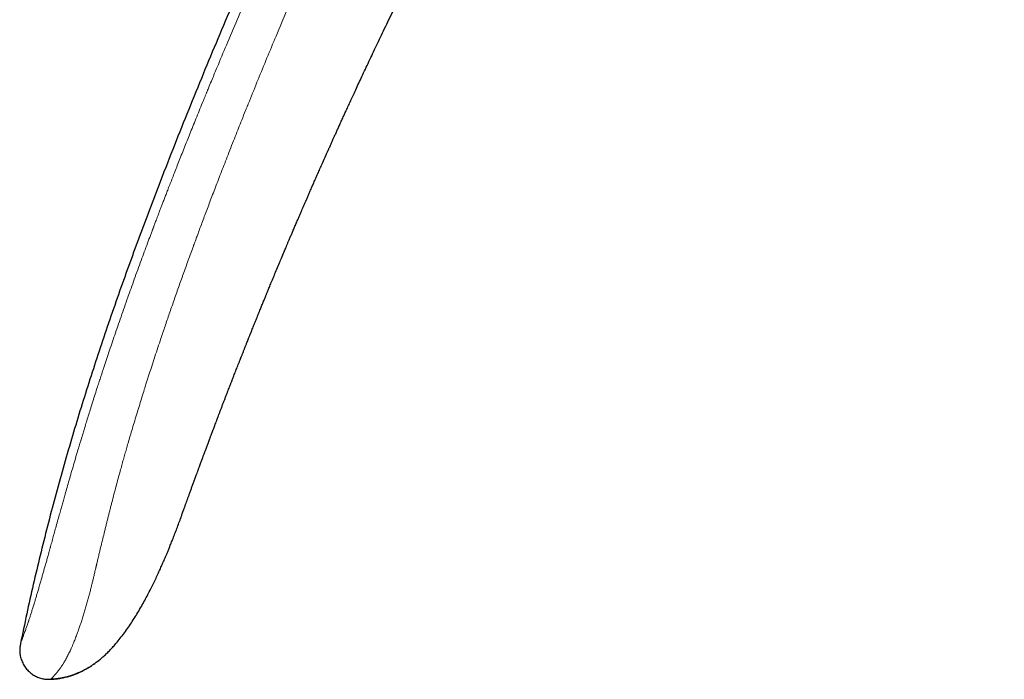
# Model space of a CAD drawing. Header units: millimetres. Extents: x 8 to 1269, y 12 to 684.
# Tile 3 of 50: x 228 to 277, y 585 to 618. Entities that reach past the tile are written whole.
import ezdxf

# ---------------------------------------------------------------- set-up
doc = ezdxf.new("R2010")
doc.units = ezdxf.units.MM

msp = doc.modelspace()

# ---------------------------------------------------------------- linework, layer by layer
at = {"color": 7, "linetype": 'Continuous', "lineweight": 30}
msp.add_line((235.8, 592.85), (235.809, 592.873), dxfattribs=at)
for points, knots in [([(277.146, 683.227), (276.734, 682.719), (275.91, 681.704), (274.69, 680.172), (273.483, 678.635), (272.291, 677.091), (271.119, 675.55), (269.967, 674.013), (268.836, 672.479), (267.718, 670.938), (266.605, 669.382), (265.498, 667.809), (264.397, 666.219), (263.309, 664.623), (262.234, 663.02), (261.172, 661.412), (260.124, 659.798), (259.031, 658.087), (257.896, 656.279), (256.721, 654.372), (255.563, 652.457), (254.423, 650.533), (253.299, 648.601), (252.214, 646.698), (251.165, 644.824), (250.151, 642.98), (249.152, 641.128), (248.168, 639.269), (247.194, 637.395), (246.23, 635.506), (245.277, 633.601), (244.339, 631.689), (243.414, 629.77), (242.504, 627.843), (241.608, 625.908), (240.726, 623.966), (239.887, 622.083), (239.09, 620.26), (238.333, 618.497), (237.586, 616.728), (236.85, 614.953), (236.124, 613.172), (235.412, 611.385), (234.763, 609.721), (234.176, 608.182), (233.648, 606.768), (233.13, 605.35), (232.625, 603.928), (232.135, 602.51), (231.66, 601.097), (231.203, 599.689), (230.76, 598.276), (230.33, 596.85), (229.913, 595.409), (229.511, 593.955), (229.127, 592.496), (228.762, 591.033), (228.415, 589.565), (228.085, 588.093), (227.881, 587.109), (227.779, 586.616)], [0, 0, 0, 0, 0.017941, 0.035847, 0.053717, 0.071553, 0.089358, 0.106815, 0.124244, 0.141646, 0.159023, 0.176729, 0.194412, 0.212073, 0.229712, 0.247332, 0.264934, 0.282519, 0.303016, 0.323493, 0.343953, 0.364399, 0.384832, 0.405254, 0.424501, 0.443741, 0.462977, 0.48221, 0.501442, 0.520912, 0.540383, 0.559858, 0.579338, 0.598823, 0.618316, 0.637818, 0.65733, 0.674862, 0.692405, 0.709961, 0.72753, 0.745111, 0.762702, 0.7803, 0.7941, 0.807902, 0.821703, 0.835502, 0.849299, 0.862845, 0.876387, 0.889923, 0.903454, 0.917255, 0.93105, 0.944841, 0.95863, 0.972418, 0.986207, 1, 1, 1, 1]), ([(240.364, 604.721), (240.382, 604.765), (240.416, 604.848), (240.467, 604.97), (240.585, 605.255), (240.726, 605.592), (240.855, 605.899), (240.9, 606.008), (240.912, 606.035), (240.923, 606.062), (240.934, 606.089), (240.946, 606.116), (240.957, 606.143), (240.967, 606.167), (240.985, 606.208), (241.011, 606.271), (241.05, 606.363), (241.095, 606.469), (241.145, 606.589), (241.202, 606.723), (241.264, 606.87), (241.333, 607.032), (241.407, 607.207), (241.488, 607.396), (241.574, 607.597), (241.666, 607.811), (241.763, 608.037), (241.866, 608.276), (241.971, 608.519), (242.046, 608.691), (242.086, 608.784), (242.095, 608.804), (242.101, 608.819), (242.108, 608.834), (242.115, 608.85), (242.144, 608.916), (242.193, 609.03), (242.265, 609.195), (242.342, 609.371), (242.427, 609.566), (242.522, 609.782), (242.621, 610.007), (242.725, 610.242), (242.833, 610.486), (242.958, 610.769), (243.072, 611.024), (243.158, 611.217), (243.194, 611.298), (243.208, 611.329), (243.213, 611.34), (243.218, 611.352), (243.223, 611.363), (243.236, 611.391), (243.259, 611.442), (243.294, 611.521), (243.337, 611.617), (243.387, 611.728), (243.444, 611.854), (243.506, 611.993), (243.576, 612.148), (243.653, 612.318), (243.737, 612.504), (243.829, 612.705), (243.924, 612.915), (244.023, 613.132), (244.126, 613.357), (244.235, 613.594), (244.35, 613.845), (244.472, 614.108), (244.606, 614.398), (244.753, 614.716), (244.915, 615.062), (245.085, 615.426), (245.264, 615.806), (245.45, 616.2), (245.643, 616.607), (245.844, 617.028), (246.053, 617.465), (246.271, 617.918), (246.497, 618.386), (246.733, 618.87), (246.977, 619.369), (247.182, 619.786), (247.345, 620.116), (247.463, 620.355), (247.583, 620.597), (247.706, 620.843), (247.83, 621.091), (247.956, 621.343), (248.124, 621.678), (248.332, 622.091), (248.578, 622.576), (248.818, 623.047), (249.053, 623.506), (249.283, 623.952), (249.502, 624.377), (249.713, 624.782), (249.913, 625.167), (250.109, 625.54), (250.3, 625.902), (250.492, 626.266), (250.685, 626.63), (250.878, 626.994), (251.065, 627.344), (251.246, 627.68), (251.419, 628.002), (251.585, 628.31), (251.745, 628.605), (251.898, 628.886), (252.045, 629.156), (252.185, 629.412), (252.318, 629.655), (252.443, 629.883), (252.56, 630.096), (252.67, 630.293), (252.77, 630.476), (252.864, 630.645), (252.948, 630.796), (253.022, 630.93), (253.088, 631.048), (253.147, 631.154), (253.201, 631.25), (253.245, 631.33), (253.283, 631.396), (253.313, 631.45), (253.338, 631.496), (253.36, 631.534), (253.377, 631.564), (253.386, 631.582), (253.391, 631.589)], [0, 0, 0, 0, 0.004785, 0.009064, 0.013211, 0.035781, 0.045711, 0.046687, 0.047662, 0.048637, 0.049613, 0.050588, 0.051563, 0.052539, 0.053233, 0.05607, 0.059412, 0.063259, 0.067611, 0.072468, 0.077829, 0.083696, 0.090068, 0.096944, 0.104326, 0.112067, 0.120295, 0.12901, 0.138213, 0.146852, 0.14789, 0.148439, 0.148991, 0.149545, 0.150102, 0.150662, 0.156834, 0.162613, 0.168646, 0.176157, 0.184028, 0.192258, 0.200847, 0.209795, 0.219101, 0.231936, 0.237781, 0.240392, 0.240804, 0.241217, 0.24163, 0.242044, 0.242459, 0.244747, 0.247651, 0.251171, 0.255308, 0.259858, 0.264976, 0.270662, 0.276916, 0.283738, 0.291128, 0.299085, 0.306878, 0.315148, 0.323895, 0.33312, 0.342821, 0.353, 0.36519, 0.378, 0.39143, 0.405481, 0.420153, 0.435166, 0.450778, 0.466988, 0.483797, 0.501205, 0.51921, 0.537815, 0.557018, 0.565834, 0.574771, 0.583829, 0.593007, 0.602306, 0.611726, 0.621266, 0.639932, 0.658127, 0.675852, 0.693106, 0.709889, 0.726202, 0.741152, 0.755683, 0.769796, 0.783491, 0.796768, 0.811091, 0.824893, 0.838174, 0.850935, 0.863174, 0.874891, 0.886088, 0.896764, 0.907098, 0.916893, 0.926147, 0.934861, 0.943034, 0.950536, 0.957517, 0.963976, 0.969915, 0.974861, 0.979377, 0.983462, 0.987117, 0.990341, 0.992698, 0.994757, 0.996516, 0.997976, 0.999138, 1, 1, 1, 1]), ([(236.658, 595.222), (236.665, 595.242), (236.679, 595.28), (236.702, 595.343), (236.725, 595.403), (236.746, 595.462), (236.768, 595.52), (236.788, 595.576), (236.807, 595.627), (236.825, 595.676), (236.84, 595.717), (236.855, 595.756), (236.87, 595.796), (236.887, 595.844), (236.908, 595.9), (236.929, 595.957), (236.949, 596.011), (236.968, 596.062), (236.986, 596.11), (237.004, 596.157), (237.021, 596.205), (237.044, 596.265), (237.072, 596.341), (237.105, 596.43), (237.139, 596.52), (237.171, 596.607), (237.199, 596.681), (237.221, 596.739), (237.238, 596.785), (237.256, 596.834), (237.277, 596.889), (237.301, 596.954), (237.329, 597.027), (237.354, 597.094), (237.375, 597.149), (237.389, 597.185), (237.399, 597.214), (237.408, 597.238), (237.417, 597.261), (237.426, 597.285), (237.435, 597.308), (237.45, 597.349), (237.475, 597.413), (237.51, 597.506), (237.551, 597.614), (237.598, 597.738), (237.651, 597.878), (237.706, 598.022), (237.761, 598.167), (237.816, 598.311), (237.875, 598.465), (237.936, 598.624), (237.996, 598.78), (238.056, 598.935), (238.114, 599.087), (238.17, 599.232), (238.22, 599.361), (238.264, 599.474), (238.299, 599.566), (238.327, 599.638), (238.348, 599.693), (238.366, 599.739), (238.384, 599.784), (238.405, 599.838), (238.432, 599.908), (238.467, 599.997), (238.508, 600.103), (238.555, 600.222), (238.604, 600.348), (238.654, 600.475), (238.696, 600.584), (238.732, 600.675), (238.76, 600.745), (238.784, 600.806), (238.804, 600.858), (238.82, 600.899), (238.835, 600.936), (238.851, 600.976), (238.87, 601.026), (238.893, 601.082), (238.918, 601.146), (238.945, 601.214), (238.973, 601.285), (238.999, 601.351), (239.022, 601.408), (239.04, 601.455), (239.057, 601.499), (239.076, 601.545), (239.098, 601.601), (239.127, 601.673), (239.162, 601.76), (239.202, 601.861), (239.237, 601.95), (239.267, 602.026), (239.291, 602.084), (239.312, 602.136), (239.335, 602.195), (239.366, 602.272), (239.407, 602.375), (239.454, 602.49), (239.501, 602.609), (239.549, 602.726), (239.597, 602.845), (239.645, 602.964), (239.694, 603.086), (239.744, 603.209), (239.791, 603.324), (239.835, 603.433), (239.875, 603.532), (239.917, 603.633), (239.958, 603.735), (239.998, 603.832), (240.033, 603.918), (240.061, 603.986), (240.084, 604.043), (240.106, 604.095), (240.13, 604.154), (240.158, 604.221), (240.19, 604.299), (240.226, 604.388), (240.268, 604.489), (240.314, 604.602), (240.347, 604.681), (240.364, 604.722)], [0, 0, 0, 0, 0.0081806, 0.0155169, 0.0225195, 0.0294341, 0.0362837, 0.0429839, 0.0491834, 0.0545701, 0.059943, 0.0636948, 0.068055, 0.0735395, 0.0801354, 0.0869112, 0.09311, 0.098298, 0.1038702, 0.1089895, 0.1139936, 0.1195541, 0.1288262, 0.1386569, 0.1484144, 0.1578246, 0.1665528, 0.1717155, 0.1761995, 0.18124, 0.1869837, 0.1936671, 0.2013925, 0.2098987, 0.2147809, 0.2185114, 0.2211725, 0.2236073, 0.2260368, 0.228461, 0.23088, 0.2332999, 0.2411991, 0.2507308, 0.2619015, 0.2747186, 0.2891902, 0.3053245, 0.3191726, 0.3340546, 0.3499721, 0.3668529, 0.3831894, 0.3983759, 0.4150743, 0.4301031, 0.4434588, 0.4551404, 0.465149, 0.4718402, 0.4775003, 0.4821298, 0.4862509, 0.4914256, 0.498858, 0.508012, 0.5190205, 0.5318366, 0.5451077, 0.5582029, 0.5711224, 0.5789935, 0.586438, 0.5928419, 0.5981955, 0.6024994, 0.6056348, 0.6097584, 0.6149173, 0.6210346, 0.6272349, 0.634886, 0.6422684, 0.6493166, 0.6553092, 0.660048, 0.6639938, 0.6687994, 0.6745721, 0.6813113, 0.6913242, 0.7017355, 0.7125287, 0.7190678, 0.7254185, 0.7308284, 0.7352665, 0.7438274, 0.7548844, 0.7671783, 0.7796573, 0.7920536, 0.8038166, 0.8168773, 0.8291756, 0.8418444, 0.8552461, 0.8653092, 0.8756265, 0.8861936, 0.8970098, 0.9075335, 0.916477, 0.9239564, 0.9288654, 0.9343301, 0.9403503, 0.947196, 0.9553418, 0.9646159, 0.9751512, 0.9869464, 1, 1, 1, 1]), ([(235.809, 592.873), (235.809, 592.874), (235.81, 592.878), (235.819, 592.903), (235.834, 592.943), (235.854, 593), (235.88, 593.072), (235.911, 593.159), (235.947, 593.26), (235.988, 593.375), (236.034, 593.504), (236.082, 593.639), (236.132, 593.776), (236.181, 593.913), (236.234, 594.059), (236.29, 594.215), (236.35, 594.379), (236.412, 594.55), (236.476, 594.727), (236.543, 594.908), (236.604, 595.076), (236.644, 595.186), (236.661, 595.231)], [0, 0, 0, 0, 0.055627, 0.111141, 0.166743, 0.222634, 0.279014, 0.335215, 0.390862, 0.446151, 0.501285, 0.556469, 0.60208, 0.647618, 0.693213, 0.738992, 0.78508, 0.831601, 0.876941, 0.922452, 0.968232, 1, 1, 1, 1]), ([(229.312, 584.832), (229.33, 584.833), (229.409, 584.835), (229.547, 584.848), (229.721, 584.872), (229.876, 584.9), (230.012, 584.931), (230.132, 584.961), (230.245, 584.994), (230.35, 585.027), (230.448, 585.06), (230.56, 585.101), (230.679, 585.149), (230.819, 585.211), (230.961, 585.28), (231.105, 585.358), (231.249, 585.443), (231.393, 585.535), (231.546, 585.642), (231.706, 585.763), (231.872, 585.902), (232.037, 586.051), (232.199, 586.208), (232.357, 586.373), (232.535, 586.572), (232.731, 586.807), (232.942, 587.081), (233.145, 587.362), (233.341, 587.649), (233.529, 587.942), (233.71, 588.241), (233.884, 588.543), (234.049, 588.842), (234.203, 589.134), (234.347, 589.416), (234.481, 589.689), (234.607, 589.953), (234.705, 590.165), (234.777, 590.324), (234.827, 590.434), (234.876, 590.545), (234.927, 590.661), (234.981, 590.785), (235.038, 590.919), (235.099, 591.063), (235.164, 591.218), (235.237, 591.395), (235.319, 591.596), (235.409, 591.823), (235.504, 592.065), (235.603, 592.322), (235.706, 592.595), (235.775, 592.782), (235.811, 592.878)], [0, 0, 0, 0, 0.005025, 0.022021, 0.037989, 0.052994, 0.064816, 0.076064, 0.086789, 0.097052, 0.106918, 0.116465, 0.132374, 0.148179, 0.163989, 0.179853, 0.195819, 0.211927, 0.228215, 0.247506, 0.267192, 0.287357, 0.307931, 0.328594, 0.349331, 0.380557, 0.411889, 0.443269, 0.474698, 0.506312, 0.538019, 0.569797, 0.600875, 0.630936, 0.65947, 0.687021, 0.713585, 0.739159, 0.750294, 0.761229, 0.771972, 0.783268, 0.795624, 0.80879, 0.822976, 0.838182, 0.854409, 0.875057, 0.897152, 0.920693, 0.945681, 0.972116, 1, 1, 1, 1]), ([(235.81, 592.876), (235.81, 592.876), (235.81, 592.876), (235.81, 592.875), (235.809, 592.874), (235.809, 592.874), (235.809, 592.873), (235.809, 592.873)], [0, 0, 0, 0, 0.059895, 0.198316, 0.336862, 0.900831, 1, 1, 1, 1]), ([(227.779, 586.616), (227.773, 586.585), (227.76, 586.521), (227.745, 586.423), (227.736, 586.321), (227.736, 586.213), (227.746, 586.1), (227.766, 585.985), (227.795, 585.867), (227.835, 585.751), (227.885, 585.638), (227.943, 585.529), (228.009, 585.427), (228.082, 585.332), (228.162, 585.245), (228.247, 585.166), (228.337, 585.094), (228.431, 585.029), (228.529, 584.973), (228.63, 584.924), (228.734, 584.885), (228.84, 584.854), (228.95, 584.833), (229.063, 584.82), (229.179, 584.815), (229.258, 584.817), (229.298, 584.818)], [0, 0, 0, 0, 0.0351184, 0.0711027, 0.1085846, 0.1479056, 0.1891326, 0.2320784, 0.2763509, 0.321427, 0.3667414, 0.4117821, 0.4561825, 0.4998014, 0.5427594, 0.5852412, 0.6273152, 0.6689754, 0.7102009, 0.7510084, 0.791494, 0.8318622, 0.8724344, 0.9136382, 0.9559773, 1, 1, 1, 1]), ([(229.298, 584.818), (229.373, 584.822), (229.524, 584.83), (229.748, 584.86), (229.971, 584.903), (230.19, 584.96), (230.406, 585.03), (230.633, 585.117), (230.868, 585.225), (231.109, 585.354), (231.342, 585.497), (231.537, 585.631), (231.651, 585.722), (231.693, 585.756)], [0, 0, 0, 0, 0.086476, 0.172894, 0.259371, 0.345982, 0.432764, 0.519722, 0.624257, 0.728912, 0.833548, 0.938001, 1, 1, 1, 1]), ([(229.312, 584.832), (229.308, 584.828), (229.3, 584.82), (229.299, 584.819), (229.298, 584.818)], [0, 0, 0, 0, 0.462366, 1, 1, 1, 1])]:
    msp.add_open_spline(points, degree=3, knots=knots, dxfattribs=at)
at = {"color": 252, "linetype": 'Continuous', "lineweight": 0}
for points, knots in [([(227.779, 586.616), (227.78, 586.617), (227.781, 586.619), (227.787, 586.635), (227.796, 586.661), (227.81, 586.695), (227.826, 586.738), (227.839, 586.773), (227.848, 586.797), (227.852, 586.808), (227.857, 586.819), (227.861, 586.831), (227.865, 586.842), (227.87, 586.854), (227.874, 586.866), (227.886, 586.897), (227.905, 586.948), (227.935, 587.027), (227.967, 587.114), (228.001, 587.209), (228.035, 587.302), (228.066, 587.392), (228.095, 587.476), (228.129, 587.574), (228.155, 587.652), (228.173, 587.706), (228.179, 587.723), (228.184, 587.74), (228.19, 587.757), (228.196, 587.774), (228.216, 587.837), (228.253, 587.949), (228.308, 588.122), (228.367, 588.306), (228.427, 588.501), (228.487, 588.696), (228.545, 588.889), (228.602, 589.077), (228.66, 589.273), (228.719, 589.477), (228.781, 589.689), (228.841, 589.896), (228.899, 590.101), (228.956, 590.301), (229.015, 590.511), (229.074, 590.722), (229.132, 590.931), (229.176, 591.087), (229.206, 591.194), (229.221, 591.251), (229.237, 591.307), (229.253, 591.364), (229.269, 591.422), (229.304, 591.551), (229.361, 591.756), (229.44, 592.044), (229.524, 592.345), (229.612, 592.662), (229.686, 592.928), (229.743, 593.132), (229.78, 593.263), (229.813, 593.383), (229.845, 593.498), (229.889, 593.655), (229.946, 593.855), (230.024, 594.132), (230.115, 594.45), (230.218, 594.811), (230.328, 595.189), (230.442, 595.581), (230.562, 595.99), (230.652, 596.292), (230.71, 596.484), (230.732, 596.561), (230.756, 596.638), (230.778, 596.714), (230.798, 596.78), (230.833, 596.895), (230.882, 597.057), (230.95, 597.279), (231.024, 597.522), (231.108, 597.795), (231.202, 598.1), (231.303, 598.422), (231.41, 598.762), (231.524, 599.12), (231.63, 599.45), (231.726, 599.749), (231.792, 599.951), (231.84, 600.096), (231.868, 600.182), (231.896, 600.267), (231.92, 600.342), (231.979, 600.521), (232.075, 600.809), (232.212, 601.222), (232.356, 601.648), (232.505, 602.087), (232.661, 602.541), (232.823, 603.008), (232.991, 603.489), (233.159, 603.963), (233.325, 604.428), (233.489, 604.885), (233.658, 605.352), (233.825, 605.81), (233.99, 606.258), (234.146, 606.677), (234.27, 607.01), (234.351, 607.224), (234.383, 607.311), (234.395, 607.344), (234.399, 607.354), (234.403, 607.364), (234.407, 607.374), (234.411, 607.384), (234.418, 607.404), (234.431, 607.439), (234.451, 607.491), (234.475, 607.554), (234.505, 607.633), (234.54, 607.728), (234.583, 607.839), (234.63, 607.966), (234.684, 608.106), (234.743, 608.261), (234.806, 608.426), (234.873, 608.601), (234.944, 608.786), (235.02, 608.984), (235.101, 609.194), (235.192, 609.429), (235.293, 609.688), (235.404, 609.974), (235.522, 610.276), (235.648, 610.595), (235.78, 610.93), (235.919, 611.281), (236.061, 611.637), (236.205, 611.998), (236.351, 612.362), (236.504, 612.74), (236.663, 613.132), (236.827, 613.537), (236.948, 613.833), (237.023, 614.015), (237.049, 614.079), (237.076, 614.144), (237.103, 614.209), (237.128, 614.272), (237.15, 614.324), (237.189, 614.419), (237.268, 614.611), (237.428, 614.997), (237.715, 615.687), (238.132, 616.683), (238.645, 617.894), (239.166, 619.108), (239.582, 620.065), (239.825, 620.619), (239.913, 620.82), (239.937, 620.875), (239.961, 620.931), (239.986, 620.986), (240.01, 621.041), (240.034, 621.096), (240.138, 621.331), (240.323, 621.75), (240.592, 622.356), (240.868, 622.974), (241.152, 623.605), (241.443, 624.247), (241.735, 624.888), (242.029, 625.529), (242.324, 626.167), (242.625, 626.816), (242.934, 627.475), (243.262, 628.172), (243.61, 628.906), (243.979, 629.679), (244.357, 630.464), (244.745, 631.262), (245.142, 632.073), (245.548, 632.897), (245.964, 633.733), (246.246, 634.294), (246.388, 634.576)], [0, 0, 0, 0, 0.00881, 0.017606, 0.026394, 0.035177, 0.042905, 0.050636, 0.052155, 0.053674, 0.055193, 0.056713, 0.058233, 0.059754, 0.061274, 0.062795, 0.070774, 0.078499, 0.085977, 0.093211, 0.100206, 0.105189, 0.110048, 0.114788, 0.120865, 0.121647, 0.122424, 0.123199, 0.12397, 0.124738, 0.125503, 0.132289, 0.138927, 0.145429, 0.151807, 0.158076, 0.163227, 0.168322, 0.17337, 0.178379, 0.18336, 0.188323, 0.192494, 0.196733, 0.201048, 0.205446, 0.20939, 0.213408, 0.214473, 0.215543, 0.216619, 0.217701, 0.218788, 0.219881, 0.224964, 0.230252, 0.23575, 0.241463, 0.247396, 0.250077, 0.252408, 0.254422, 0.256472, 0.258559, 0.262764, 0.267112, 0.27322, 0.279591, 0.286225, 0.293125, 0.300291, 0.307723, 0.309056, 0.310397, 0.311747, 0.313104, 0.314405, 0.315209, 0.319164, 0.322931, 0.326919, 0.331956, 0.337307, 0.342972, 0.348951, 0.355244, 0.361852, 0.366385, 0.371056, 0.372552, 0.374061, 0.375585, 0.377086, 0.378025, 0.385061, 0.392347, 0.399883, 0.407668, 0.415704, 0.42399, 0.432525, 0.441311, 0.449249, 0.457381, 0.465706, 0.474224, 0.481881, 0.489686, 0.496679, 0.499793, 0.50117, 0.50135, 0.501531, 0.501712, 0.501893, 0.502074, 0.502255, 0.502982, 0.503915, 0.505052, 0.506393, 0.508139, 0.510141, 0.5124, 0.514916, 0.517689, 0.520718, 0.52381, 0.527129, 0.530677, 0.534453, 0.538457, 0.543301, 0.548442, 0.553879, 0.559612, 0.565642, 0.571968, 0.57859, 0.58492, 0.591499, 0.598326, 0.605402, 0.612726, 0.620298, 0.621459, 0.622626, 0.623798, 0.624976, 0.62616, 0.627183, 0.627821, 0.631328, 0.637597, 0.648814, 0.668913, 0.691857, 0.714913, 0.735296, 0.744293, 0.745303, 0.746315, 0.747326, 0.748337, 0.749349, 0.750361, 0.751373, 0.762249, 0.773358, 0.784701, 0.796278, 0.808089, 0.820134, 0.831704, 0.843482, 0.855468, 0.867662, 0.880063, 0.894149, 0.908494, 0.923097, 0.93796, 0.953081, 0.968462, 0.984101, 1, 1, 1, 1]), ([(248.122, 633.611), (248.104, 633.575), (248.066, 633.499), (248.005, 633.376), (247.936, 633.236), (247.859, 633.079), (247.774, 632.906), (247.681, 632.717), (247.581, 632.513), (247.473, 632.293), (247.363, 632.065), (247.249, 631.831), (247.133, 631.593), (247.011, 631.341), (246.883, 631.075), (246.749, 630.797), (246.609, 630.505), (246.459, 630.189), (246.296, 629.849), (246.122, 629.482), (245.941, 629.099), (245.753, 628.7), (245.599, 628.372), (245.485, 628.128), (245.414, 627.976), (245.348, 627.834), (245.282, 627.692), (245.214, 627.547), (245.146, 627.399), (245.055, 627.205), (244.943, 626.961), (244.806, 626.665), (244.662, 626.351), (244.509, 626.018), (244.348, 625.665), (244.182, 625.301), (244.011, 624.924), (243.832, 624.526), (243.644, 624.108), (243.447, 623.667), (243.244, 623.213), (243.037, 622.745), (242.824, 622.263), (242.615, 621.787), (242.41, 621.318), (242.21, 620.859), (242.061, 620.514), (241.966, 620.294), (241.931, 620.212), (241.902, 620.144), (241.876, 620.084), (241.85, 620.024), (241.792, 619.889), (241.556, 619.34), (241.147, 618.379), (240.629, 617.147), (240.147, 615.987), (239.7, 614.899), (239.398, 614.153), (239.235, 613.75), (239.209, 613.686), (239.183, 613.622), (239.157, 613.558), (239.132, 613.494), (239.103, 613.422), (239.019, 613.214), (238.888, 612.888), (238.717, 612.458), (238.547, 612.03), (238.373, 611.589), (238.196, 611.137), (238.026, 610.703), (237.865, 610.288), (237.711, 609.889), (237.563, 609.505), (237.422, 609.135), (237.286, 608.779), (237.157, 608.436), (237.032, 608.105), (236.912, 607.785), (236.797, 607.477), (236.699, 607.214), (236.618, 606.994), (236.554, 606.821), (236.511, 606.705), (236.488, 606.643), (236.482, 606.626), (236.476, 606.609), (236.47, 606.592), (236.464, 606.576), (236.458, 606.559), (236.367, 606.312), (236.194, 605.839), (235.945, 605.145), (235.703, 604.467), (235.471, 603.805), (235.247, 603.159), (235.032, 602.531), (234.84, 601.964), (234.671, 601.458), (234.523, 601.009), (234.38, 600.571), (234.275, 600.246), (234.206, 600.033), (234.173, 599.928), (234.139, 599.823), (234.106, 599.719), (234.072, 599.61), (234.033, 599.489), (233.966, 599.276), (233.873, 598.979), (233.752, 598.59), (233.631, 598.194), (233.508, 597.791), (233.392, 597.401), (233.28, 597.025), (233.181, 596.686), (233.094, 596.383), (233.016, 596.111), (232.939, 595.836), (232.86, 595.552), (232.772, 595.234), (232.676, 594.881), (232.573, 594.493), (232.467, 594.094), (232.381, 593.761), (232.313, 593.498), (232.265, 593.308), (232.216, 593.115), (232.167, 592.92), (232.117, 592.723), (232.068, 592.523), (232.005, 592.269), (231.929, 591.961), (231.842, 591.602), (231.766, 591.289), (231.701, 591.019), (231.649, 590.801), (231.614, 590.652), (231.595, 590.57), (231.589, 590.545), (231.583, 590.519), (231.577, 590.494), (231.571, 590.468), (231.55, 590.38), (231.515, 590.233), (231.468, 590.031), (231.422, 589.842), (231.379, 589.664), (231.337, 589.497), (231.3, 589.349), (231.266, 589.217), (231.235, 589.098), (231.204, 588.98), (231.173, 588.863), (231.142, 588.748), (231.098, 588.592), (231.043, 588.397), (230.974, 588.166), (230.904, 587.938), (230.832, 587.716), (230.76, 587.498), (230.683, 587.276), (230.602, 587.054), (230.518, 586.833), (230.443, 586.646), (230.378, 586.489), (230.337, 586.396), (230.311, 586.337), (230.3, 586.313), (230.289, 586.289), (230.278, 586.265), (230.267, 586.241), (230.256, 586.217), (230.245, 586.193), (230.221, 586.143), (230.184, 586.067), (230.134, 585.968), (230.082, 585.871), (230.032, 585.78), (229.982, 585.695), (229.936, 585.619), (229.905, 585.569), (229.887, 585.543), (229.883, 585.535), (229.878, 585.528), (229.873, 585.521), (229.868, 585.513), (229.863, 585.506), (229.847, 585.481), (229.82, 585.442), (229.784, 585.391), (229.751, 585.345), (229.721, 585.305), (229.694, 585.27), (229.669, 585.239), (229.648, 585.212), (229.63, 585.19), (229.615, 585.172), (229.601, 585.155), (229.589, 585.141), (229.578, 585.129), (229.57, 585.118), (229.564, 585.111), (229.561, 585.108), (229.559, 585.106), (229.559, 585.106), (229.559, 585.106), (229.559, 585.105), (229.559, 585.105), (229.559, 585.105), (229.559, 585.105), (229.536, 585.079), (229.495, 585.031), (229.441, 584.97), (229.397, 584.921), (229.36, 584.882), (229.333, 584.853), (229.317, 584.837), (229.313, 584.832), (229.312, 584.832)], [0, 0, 0, 0, 0.001972, 0.004258, 0.006858, 0.009773, 0.013002, 0.016478, 0.020258, 0.024341, 0.028726, 0.032902, 0.037321, 0.04198, 0.046882, 0.052025, 0.057409, 0.063034, 0.0695, 0.076258, 0.083307, 0.090647, 0.098278, 0.101411, 0.104107, 0.106649, 0.109248, 0.111904, 0.114618, 0.117389, 0.122618, 0.12804, 0.133654, 0.139883, 0.146331, 0.153, 0.159888, 0.166997, 0.174778, 0.182807, 0.191085, 0.199611, 0.208387, 0.217413, 0.225563, 0.233907, 0.242443, 0.244347, 0.245836, 0.246929, 0.248022, 0.249114, 0.250206, 0.255349, 0.278956, 0.302369, 0.322082, 0.341662, 0.361114, 0.362261, 0.363407, 0.364553, 0.365698, 0.366843, 0.36799, 0.369564, 0.378083, 0.38549, 0.392711, 0.401061, 0.409146, 0.416963, 0.424321, 0.431426, 0.438277, 0.444876, 0.451222, 0.457318, 0.463163, 0.468905, 0.474385, 0.479603, 0.482903, 0.48609, 0.488801, 0.489099, 0.489397, 0.489694, 0.489989, 0.490283, 0.490577, 0.490869, 0.503447, 0.51573, 0.527716, 0.539401, 0.550779, 0.561847, 0.572599, 0.580662, 0.588535, 0.596218, 0.603712, 0.605566, 0.607409, 0.609239, 0.611058, 0.612865, 0.614946, 0.617404, 0.624044, 0.630507, 0.637763, 0.644783, 0.651568, 0.658118, 0.664434, 0.669233, 0.67389, 0.678624, 0.683579, 0.688662, 0.695198, 0.701938, 0.708885, 0.716042, 0.719326, 0.722654, 0.726027, 0.729445, 0.73291, 0.736419, 0.739971, 0.7464, 0.752801, 0.759163, 0.763337, 0.767489, 0.771124, 0.771598, 0.772072, 0.772546, 0.77302, 0.773493, 0.773966, 0.77798, 0.781813, 0.785469, 0.788949, 0.792257, 0.795411, 0.797877, 0.800348, 0.802826, 0.805309, 0.8078, 0.810298, 0.815586, 0.820987, 0.826503, 0.832136, 0.837888, 0.843759, 0.850475, 0.85734, 0.864349, 0.869051, 0.873812, 0.874754, 0.875699, 0.876646, 0.877595, 0.878547, 0.879501, 0.880458, 0.881417, 0.885696, 0.890146, 0.894769, 0.899568, 0.90394, 0.908454, 0.912544, 0.91301, 0.913478, 0.913947, 0.914417, 0.914889, 0.915362, 0.915837, 0.919741, 0.923414, 0.926854, 0.930058, 0.933025, 0.935754, 0.938242, 0.940221, 0.942014, 0.943621, 0.94504, 0.946407, 0.947537, 0.948336, 0.948629, 0.948747, 0.948797, 0.948818, 0.948828, 0.948832, 0.948833, 0.948834, 0.948835, 0.957531, 0.966086, 0.974493, 0.982746, 0.990838, 0.998767, 1, 1, 1, 1])]:
    msp.add_open_spline(points, degree=3, knots=knots, dxfattribs=at)

doc.saveas('drawing.dxf')
